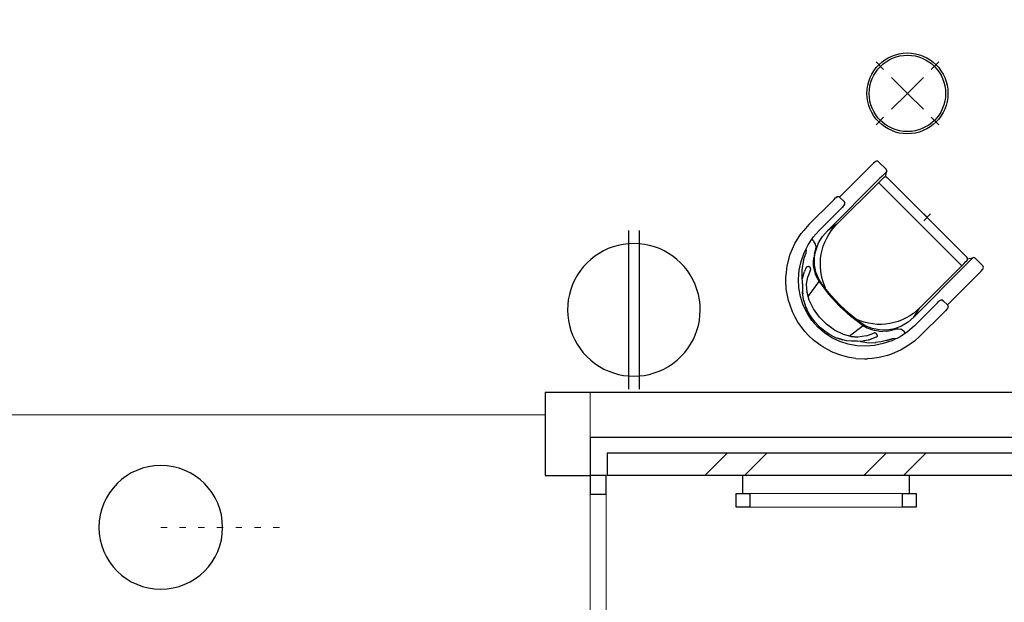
# Model space of a CAD drawing. Header units: millimetres. Extents: x -75976 to 232306, y 42824 to 140527.
# Tile 61 of 199: x 158754 to 163133, y 50807 to 53398. Entities that reach past the tile are written whole.
import ezdxf

# ---------------------------------------------------------------- set-up
doc = ezdxf.new("R2010")
doc.units = ezdxf.units.MM
doc.header["$LTSCALE"] = 400
doc.header["$PDMODE"] = 3
doc.header["$PDSIZE"] = 15
for name, pattern in [('HIDDEN', [0.375, 0.25, -0.125]), ('STYLE_05', [0.208282, 0.069427, -0.138855]), ('STYLE_06', [1.041641, 0.625, -0.208282, 0.069427, -0.138931])]:
    doc.linetypes.add(name, pattern=pattern)
for name, color, linetype in [('bene-00152_ip0', 7, 'Continuous'), ('inlay', 6, 'Continuous'), ('inr', 4, 'Continuous'), ('timmerwerk-ve', 8, 'HIDDEN'), ('verlichting', 2, 'Continuous')]:
    doc.layers.add(name, color=color, linetype=linetype)
for name, color, linetype, lineweight in [('Buitenkozijnen', 140, 'Continuous', 15), ('Lijn-stramien', 5, 'STYLE_06', 9), ('mat-baksteen', 5, 'Continuous', 25), ('mat-beton (ihwg)', 5, 'Continuous', 25), ('None', 7, 'Continuous', 9)]:
    doc.layers.add(name, color=color, linetype=linetype, lineweight=lineweight)

# ---------------------------------------------------------------- blocks, each defined once
blk = doc.blocks.new('Kolom O 550')
at = {"layer": 'mat-beton (ihwg)', "lineweight": 25}
blk.add_circle((0, 0), 275, dxfattribs=at)
blk = doc.blocks.new('*X960')
at = {"layer": 'None', "lineweight": 9}
for p, q in [((-8323.9, -34663.3), (-8320.7, -34660)), ((-7889.9, -34760), (-7789.9, -34660)), ((-7713.6, -34760), (-7613.6, -34660)), ((-7182.8, -34760), (-7082.8, -34660)), ((-7006.4, -34760), (-6906.4, -34660))]:
    blk.add_line(p, q, dxfattribs=at)
blk = doc.blocks.new('*U976')
at = {"layer": 'Buitenkozijnen', "lineweight": 15}
for p, q in [((-8398.9, -34760), (-8328.9, -34760)), ((-8398.9, -36590), (-8398.9, -34760)), ((-8328.9, -36590), (-8328.9, -34760)), ((-8398.9, -36590), (-8328.9, -36590))]:
    blk.add_line(p, q, dxfattribs=at)
blk = doc.blocks.new('*U977')
at = {"layer": 'Buitenkozijnen', "color": 92, "lineweight": 25}
for points in [[(-8328.9, -34760), (-8398.9, -34760), (-8398.9, -34842.7), (-8328.9, -34842.7)], [(-8328.9, -36507.3), (-8398.9, -36507.3), (-8398.9, -36590), (-8328.9, -36590)]]:
    blk.add_lwpolyline(points, close=True, dxfattribs=at)
at = {"layer": 'Buitenkozijnen'}
blk.add_blockref('*U976', (0, 0), dxfattribs=at)
blk = doc.blocks.new('BENE-00152_b2')
for p, q in [((-163.5, 702.9), (-173.7, 697.9)), ((-126.6, 720.7), (-163.5, 702.9)), ((-100.3, 729.3), (-126.6, 720.7)), ((-76.6, 736), (-100.3, 729.3)), ((-67, 737.6), (-76.6, 736)), ((-24.9, 743.9), (-67, 737.6)), ((1.3, 744.3), (-24.9, 743.9)), ((27.5, 743.9), (1.3, 744.3)), ((35.6, 742.7), (27.5, 743.9)), ((69.6, 737.6), (35.6, 742.7)), ((79.2, 736), (69.6, 737.6)), ((102.8, 729.3), (79.2, 736)), ((129.2, 720.7), (102.8, 729.3)), ((166.2, 703), (129.2, 720.7)), ((176.4, 697.9), (166.2, 703)), ((-217, 668.6), (-246, 641.8)), ((-193.1, 685.2), (-217, 668.6)), ((-173.7, 697.9), (-193.1, 685.2)), ((-113.7, 665.3), (-148.8, 647.4)), ((-125.3, 650.2), (-96.8, 664.9)), ((-76.6, 678.3), (-113.7, 665.3)), ((-96.8, 664.9), (-89.4, 667.8)), ((-76.1, 672.4), (-89.4, 667.8)), ((-86.7, 668.8), (-87, 668.7)), ((-86.2, 668.9), (-86.7, 668.8)), ((-38, 686.3), (-76.6, 678.3)), ((1.3, 688.9), (-38, 686.3)), ((40.5, 686.3), (1.3, 688.9)), ((79, 678.5), (40.5, 686.3)), ((74.6, 671.7), (92.3, 665)), ((116.1, 665.3), (79, 678.5)), ((92.3, 665), (98.3, 662.1)), ((121, 650.2), (98.3, 662.1)), ((98.3, 662.1), (121, 650.2)), ((151.1, 647.4), (116.1, 665.3)), ((195.6, 685.4), (176.4, 697.9)), ((219.5, 668.6), (195.6, 685.4)), ((219.5, 668.6), (248.6, 641.8)), ((-269, 616.3), (-287.9, 592)), ((-255.3, 632.9), (-269, 616.3)), ((-246, 641.8), (-255.3, 632.9)), ((-181.2, 624.9), (-210.2, 598.2)), ((-148.8, 647.4), (-181.2, 624.9)), ((-179.5, 604.6), (-160.5, 623.8)), ((-141, 614), (-169.2, 588.7)), ((-160.5, 623.8), (-156.2, 627.8)), ((-158.5, 625.4), (-156.2, 627.8)), ((-156.2, 627.8), (-158.5, 625.4)), ((-156.2, 627.8), (-156.8, 627.2)), ((-156.2, 627.8), (-156.8, 627.2)), ((-156.8, 627.2), (-156.2, 627.8)), ((-139.3, 640.9), (-156.2, 627.8)), ((-156.2, 627.8), (-150, 632.1)), ((-155.3, 628.4), (-156.2, 627.8)), ((-156.2, 627.8), (-155.3, 628.4)), ((-110.9, 631.2), (-141, 614)), ((-125.3, 650.2), (-139.3, 640.9)), ((-124.5, 623.2), (-137.3, 541.8)), ((-68.7, 645.3), (-110.9, 631.2)), ((-24.8, 652.6), (-68.7, 645.3)), ((19.7, 652.6), (-24.8, 652.6)), ((63.6, 645.3), (19.7, 652.6)), ((105.7, 631.2), (63.6, 645.3)), ((135.7, 614.4), (105.7, 631.2)), ((135, 640.9), (121, 650.2)), ((140.3, 541.8), (128.8, 617.9)), ((151.8, 627.8), (135, 640.9)), ((158.8, 594.5), (135.7, 614.4)), ((135.7, 614.4), (158.8, 594.5)), ((183.5, 624.9), (151.1, 647.4)), ((156, 623.9), (151.8, 627.8)), ((170.8, 609), (156, 623.9)), ((212.6, 598.3), (183.5, 624.9)), ((248.6, 641.8), (257.9, 632.9)), ((271.6, 616.3), (257.9, 632.9)), ((290.5, 592), (271.6, 616.3)), ((-287.9, 592), (-314.1, 546.7)), ((-287.9, 592), (-314.1, 546.7)), ((-210.2, 598.2), (-235.4, 568.2)), ((-210.2, 575.3), (-227.9, 556.9)), ((-199.4, 585.2), (-214.6, 555.7)), ((-183.7, 599.5), (-210.2, 575.3)), ((-169.2, 588.7), (-188.1, 562.1)), ((-182.9, 600.7), (-183.7, 599.5)), ((-182.9, 600.7), (-179.5, 604.6)), ((182, 563.2), (158.8, 594.5)), ((181.3, 599), (170.8, 609)), ((181.3, 599), (170.8, 609)), ((179.4, 600.8), (198.3, 587.7)), ((201.2, 571.7), (181.3, 599)), ((192.3, 584), (189.3, 587.9)), ((196.1, 578.4), (192.3, 584)), ((198.3, 587.7), (209.9, 578.9)), ((201.9, 570), (201.2, 571.7)), ((216.8, 537.9), (201.9, 570)), ((209.9, 578.9), (232.3, 555.1)), ((237.9, 568.2), (212.6, 598.3)), ((309.7, 559.3), (290.5, 592)), ((-314.1, 546.7), (-333.2, 498)), ((-314.1, 546.7), (-333.2, 498)), ((-256.7, 534.9), (-274.7, 498.7)), ((-243.7, 536.7), (-257.3, 515.1)), ((-235.4, 568.2), (-256.7, 534.9)), ((-227.9, 556.9), (-243.7, 536.7)), ((-222, 537.9), (-222.1, 532.1)), ((-222.1, 532.1), (-221, 529.6)), ((-222, 537.9), (-214.6, 555.7)), ((-221, 529.6), (-219.3, 527.9)), ((-219.3, 527.9), (-219.1, 527.6)), ((-217.2, 526.9), (-219.1, 527.6)), ((-212.3, 525.6), (-217.2, 526.9)), ((-210.4, 525.3), (-212.3, 525.6)), ((-210.2, 525.3), (-208.1, 525.9)), ((-206, 527), (-208.1, 525.9)), ((-204.8, 527.8), (-206, 527)), ((-202.7, 529.2), (-204.8, 527.8)), ((-201.2, 531.7), (-202.7, 529.2)), ((-201.2, 531.7), (-188.1, 562.1)), ((-172, 529.9), (-188.2, 521)), ((-146, 535.4), (-177, 522.2)), ((-155, 536.8), (-172, 529.9)), ((-155, 536.8), (-137.3, 541.8)), ((-113.2, 542.5), (-146, 535.4)), ((-137.3, 541.8), (-68.1, 551.7)), ((-56.7, 547.7), (-113.2, 542.5)), ((-68.1, 551.7), (1.7, 555)), ((0.1, 549.4), (-56.7, 547.7)), ((56.9, 547.7), (0.1, 549.4)), ((1.7, 555), (71.4, 551.6)), ((113.5, 542.5), (56.9, 547.7)), ((140.3, 541.8), (71.4, 551.6)), ((146.2, 535.4), (113.5, 542.5)), ((140.3, 541.8), (158, 536.8)), ((158, 536.8), (140.3, 541.8)), ((177.1, 522.2), (146.2, 535.4)), ((175.2, 529.9), (158, 536.8)), ((191.2, 521), (175.2, 529.9)), ((182, 563.2), (196.1, 531.7)), ((197.5, 529.2), (196.1, 531.7)), ((199.1, 528.1), (197.5, 529.2)), ((199.6, 527.8), (199.1, 528.1)), ((201.3, 527), (199.6, 527.8)), ((203.7, 525.9), (201.3, 527)), ((205.9, 525.3), (203.7, 525.9)), ((205.9, 561.6), (204.7, 563.9)), ((207.1, 558.7), (205.9, 561.6)), ((207.9, 525.6), (206.1, 525.3)), ((212.9, 526.9), (207.9, 525.6)), ((214.8, 527.8), (212.9, 526.9)), ((216.6, 529.6), (214.8, 527.8)), ((214.9, 527.9), (214.8, 527.8)), ((216.6, 529.6), (217.1, 530.8)), ((217.2, 535.7), (216.8, 537.9)), ((217.1, 530.8), (217.6, 532.1)), ((217.2, 535.7), (217.4, 535.4)), ((217.6, 534.4), (217.4, 535.4)), ((217.7, 533.7), (217.6, 534.4)), ((217.6, 532.1), (217.7, 533.7)), ((246.9, 536.5), (231.9, 555.7)), ((259.2, 534.9), (237.9, 568.2)), ((260.4, 514.9), (246.9, 536.5)), ((277.2, 498.7), (259.2, 534.9)), ((316.7, 546.7), (309.7, 559.3)), ((324.3, 528.4), (316.7, 546.7)), ((335.8, 498), (324.3, 528.4)), ((-333.2, 498), (-341.4, 462.7)), ((-274.7, 498.7), (-288, 460.5)), ((-275.7, 483), (-281.4, 479.6)), ((-268.5, 492.2), (-275.7, 483)), ((-268.5, 492.2), (-275.7, 483)), ((-257.3, 515.1), (-268.5, 492.2)), ((-239.6, 469.1), (-229.1, 484.2)), ((-216.9, 498.1), (-229.1, 484.2)), ((-204.8, 503.6), (-228.7, 480.1)), ((-203.2, 510.3), (-216.9, 498.1)), ((-210.2, 525.3), (-210.4, 525.3)), ((-177, 522.2), (-204.8, 503.6)), ((-188.2, 521), (-203.2, 510.3)), ((205, 503.6), (177.1, 522.2)), ((206.2, 510.3), (191.2, 521)), ((229, 480), (205, 503.6)), ((205.9, 525.3), (206.1, 525.3)), ((206.2, 510.3), (219.9, 498.1)), ((231.8, 484.6), (219.9, 498.1)), ((231.8, 484.6), (244.3, 465.9)), ((260.4, 514.9), (271.6, 492.2)), ((271.6, 492.2), (260.4, 514.9)), ((278.7, 483), (271.6, 492.2)), ((290.5, 460.7), (277.2, 498.7)), ((283.8, 479.9), (278.7, 483)), ((344.1, 462.7), (335.8, 498)), ((-346.6, 428.8), (-344.9, 447)), ((-341.4, 462.7), (-344.9, 447)), ((-288, 460.5), (-296.1, 421.1)), ((-260.3, 438.7), (-269.4, 433.9)), ((-260.3, 438.7), (-269.4, 433.9)), ((-240.1, 463.8), (-261.8, 421.8)), ((-257, 441.4), (-260.3, 438.7)), ((-249.3, 450.9), (-257, 441.4)), ((-248.2, 452.9), (-249.3, 450.9)), ((-249.3, 450.9), (-248.2, 452.9)), ((-248.2, 452.9), (-239.6, 469.1)), ((-239.6, 469.1), (-248.2, 452.9)), ((-228.7, 480.1), (-240.1, 463.8)), ((248.2, 452.5), (229, 480)), ((244.3, 466), (251.4, 452.9)), ((261.9, 421.9), (248.2, 452.5)), ((251.4, 453), (251.4, 452.8)), ((251.4, 452.8), (251.4, 453)), ((251.4, 452.9), (255.5, 446.3)), ((255.5, 446.3), (260.1, 441.4)), ((260.1, 441.4), (267.2, 436.3)), ((298.7, 421.2), (290.5, 460.7)), ((347.4, 447), (344.1, 462.7)), ((349.1, 428.8), (347.4, 447)), ((-348.7, 394.8), (-346.6, 428.8)), ((-348.7, 394.8), (-348.7, 248.9)), ((-348.7, 394.8), (-348.7, 248.9)), ((-296.1, 421.1), (-298.8, 380.9)), ((-290.2, 432.2), (-293.6, 433.2)), ((-283.8, 431.6), (-290.2, 432.2)), ((-283.8, 431.6), (-279.8, 431.6)), ((-269.4, 433.9), (-279.8, 431.6)), ((-261.8, 421.8), (-269.6, 389.3)), ((269.7, 389.3), (261.9, 421.9)), ((269.7, 389.4), (261.9, 421.9)), ((272.5, 433.9), (267.2, 436.3)), ((282, 431.7), (272.5, 433.9)), ((286.8, 431.6), (282, 431.7)), ((296.2, 433), (286.8, 431.6)), ((301.3, 380.9), (298.7, 421.2)), ((351.3, 394.8), (349.1, 428.8)), ((351.3, 248.9), (351.3, 394.8)), ((351.3, 394.8), (351.3, 248.9)), ((-298.8, 380.9), (-298.8, 248.9)), ((-298.8, 380.9), (-298.8, 248.9)), ((-269.6, 389.3), (-271.3, 355.9)), ((-271.3, 355.9), (-269.6, 389.3)), ((-271.3, 355.9), (-269.6, 389.3)), ((-269.6, 389.3), (-271.3, 355.9)), ((-271.2, 27.8), (-271.3, 355.9)), ((-271.2, 27.8), (-271.3, 355.9)), ((-271.3, 355.9), (-271.2, 27.8)), ((-262.2, 304.8), (-271.3, 355.7)), ((271.4, 355.7), (261.9, 307.1)), ((269.7, 389.4), (271.4, 355.9)), ((271.4, 355.9), (269.7, 389.4)), ((271.4, 355.9), (269.7, 389.4)), ((269.7, 389.4), (271.4, 355.9)), ((271.4, 355.9), (269.7, 389.3)), ((271.3, 38), (271.4, 355.9)), ((271.3, 38), (271.4, 355.9)), ((271.4, 355.9), (271.3, 27.8)), ((271.4, 355.9), (271.3, 38)), ((301.3, 248.9), (301.3, 380.9)), ((301.3, 380.9), (301.3, 248.9)), ((261.9, 42.5), (261.9, 307.1)), ((261.9, 42.5), (261.9, 307.1)), ((-262.2, 304.8), (-261.9, 42.5)), ((-348.7, 236), (-348.7, 248.9)), ((-348.7, 248.9), (-348.7, 236)), ((-348.7, 236), (-348.7, 226.7)), ((-348.7, 236), (-348.7, 226.7)), ((-348.7, 226.7), (-348.7, 223.3)), ((-348.7, 226.7), (-348.7, 223.3)), ((-348.7, 223.2), (-348.7, 223.4)), ((-348.7, 223.3), (-347.2, 217.4)), ((-347.2, 217.4), (-348.7, 223.3)), ((-348.7, 223.3), (-348.7, 223.2)), ((-298.8, 223.3), (-300.3, 217.4)), ((-298.8, 223.3), (-300.3, 217.4)), ((-298.8, 248.9), (-298.8, 236)), ((-298.8, 248.9), (-298.8, 236)), ((-298.8, 226.7), (-298.8, 236)), ((-298.8, 226.7), (-298.8, 236)), ((-298.8, 226.7), (-298.8, 223.3)), ((-298.8, 223.3), (-298.8, 226.7)), ((-298.8, 223.2), (-298.8, 223.4)), ((-298.8, 223.3), (-298.8, 223.2)), ((301.3, 248.9), (301.3, 236)), ((301.3, 248.9), (301.3, 236)), ((301.3, 236), (301.3, 226.7)), ((301.3, 236), (301.3, 226.7)), ((301.3, 226.7), (301.3, 223.3)), ((301.3, 226.7), (301.3, 223.3)), ((301.3, 223.2), (301.3, 223.4)), ((302.9, 217.4), (301.3, 223.3)), ((302.9, 217.4), (301.3, 223.3)), ((301.3, 223.3), (301.3, 223.2)), ((351.3, 223.3), (349.7, 217.4)), ((351.3, 223.3), (349.7, 217.4)), ((351.3, 248.9), (351.3, 236)), ((351.3, 248.9), (351.3, 236)), ((351.3, 226.7), (351.3, 236)), ((351.3, 226.7), (351.3, 236)), ((351.3, 226.7), (351.3, 223.3)), ((351.3, 223.3), (351.3, 226.7)), ((351.3, 223.2), (351.3, 223.4)), ((351.3, 223.3), (351.3, 223.2)), ((-342.8, 212.9), (-347.2, 217.4)), ((-342.8, 212.9), (-347.2, 217.4)), ((-336.8, 211.3), (-342.8, 212.9)), ((-336.8, 211.3), (-342.8, 212.9)), ((-339.1, 211.8), (-339.2, 38)), ((-336.8, 211.3), (-310.7, 211.3)), ((-310.7, 211.3), (-336.8, 211.3)), ((-310.7, 211.3), (-304.7, 212.9)), ((-304.7, 212.9), (-310.7, 211.3)), ((-300.3, 217.4), (-304.7, 212.9)), ((-300.3, 217.4), (-304.7, 212.9)), ((307.4, 212.9), (302.9, 217.4)), ((307.4, 212.9), (302.9, 217.4)), ((307.4, 212.9), (313.3, 211.3)), ((313.3, 211.3), (307.4, 212.9)), ((339.3, 211.3), (313.3, 211.3)), ((313.3, 211.3), (339.3, 211.3)), ((339.3, 38), (339.2, 211.3)), ((339.3, 211.3), (345.3, 212.9)), ((345.3, 212.9), (339.3, 211.3)), ((349.7, 217.4), (345.3, 212.9)), ((349.7, 217.4), (345.3, 212.9)), ((-339.2, 38.1), (-339.2, 37.9)), ((-339.1, 27.8), (-339.2, 37.9)), ((-339.1, 32.1), (-339.1, 31.8)), ((-339.1, 12.1), (-339.1, 27.8)), ((-338.7, -1.1), (-339.1, 12.1)), ((-271.2, 38.1), (-271.2, 37.9)), ((-271.1, 12.1), (-271.2, 27.8)), ((-270.8, -1.1), (-271.1, 12.1)), ((-258, 3.5), (-270.6, -16)), ((-258, 3.5), (-270.6, -16)), ((-261.3, 42.8), (-261.9, 42.5)), ((-261.9, 42.6), (-261.9, 42.3)), ((-261.9, 42.5), (-261.9, 29.9)), ((-261.5, 19.1), (-261.9, 29.9)), ((-261.2, 12), (-261.5, 19.1)), ((-259.1, 43.1), (-261.3, 42.8)), ((-260.9, 9.9), (-261.2, 12)), ((-259.5, 5), (-260.9, 9.9)), ((-255.8, 1.3), (-259.5, 5)), ((-255.8, 43.3), (-259.1, 43.1)), ((-252, 43.4), (-255.8, 43.3)), ((-255.8, 1.3), (-250.8, 0)), ((251.8, 43.4), (-252, 43.4)), ((250.8, 0), (-250.8, 0)), ((255.7, 1.3), (250.8, 0)), ((251.8, 43.5), (251.8, 43.3)), ((255.7, 43.3), (251.8, 43.4)), ((259, 43.2), (255.7, 43.3)), ((259.3, 5), (255.7, 1.3)), ((258, 3.6), (270.8, -16)), ((258, 3.6), (270.8, -16)), ((261.2, 42.8), (259, 43.2)), ((260.9, 9.9), (259.3, 5)), ((261.2, 12), (260.9, 9.9)), ((261.9, 42.5), (261.2, 42.8)), ((261.5, 19.1), (261.2, 12)), ((261.8, 29.9), (261.5, 19.1)), ((261.8, 29.9), (261.9, 42.5)), ((261.9, 42.6), (261.9, 42.3)), ((271.3, 27.8), (270.8, -16)), ((339.2, 12.1), (338.8, -1.1)), ((339.2, 12.1), (339.3, 27.8)), ((339.3, 38.1), (339.3, 37.9)), ((339.3, 31.9), (339.3, 38)), ((339.3, 38), (339.3, 27.8)), ((339.3, 32.1), (339.3, 31.8)), ((339.3, 27.8), (339.3, 31.9)), ((-338.2, -9.7), (-338.7, -1.1)), ((-337.7, -13.9), (-338.2, -9.7)), ((-336.6, -16.5), (-337.7, -13.9)), ((-336.3, -17.1), (-336.6, -16.5)), ((-335.1, -18.7), (-336.3, -17.1)), ((-332.6, -20.8), (-335.1, -18.7)), ((-327.7, -22.1), (-332.6, -20.8)), ((-327.7, -22.1), (-279.9, -22.1)), ((-276, -21.3), (-279.9, -22.1)), ((-272.8, -19.2), (-276, -21.3)), ((-270.6, -16), (-272.8, -19.2)), ((-272.8, -19.2), (-270.6, -16)), ((-270.6, -16), (-270.8, -1.1)), ((270.8, -16), (272.9, -19.2)), ((272.9, -19.2), (270.8, -16)), ((276.2, -21.3), (272.9, -19.2)), ((280, -22.1), (276.2, -21.3)), ((280, -22.1), (327.8, -22.1)), ((327.8, -22.1), (332.8, -20.8)), ((335.2, -18.7), (332.8, -20.8)), ((336.4, -17.1), (335.2, -18.7)), ((336.9, -16.5), (336.4, -17.1)), ((337.8, -13.9), (336.9, -16.5)), ((338.1, -11.7), (337.8, -13.9)), ((338.3, -9.7), (338.1, -11.7)), ((338.8, -1.1), (338.3, -9.7))]:
    blk.add_line(p, q)
for centre, radius, start, end in [((-2, 405), 277.5, 73.9672, 105.481), ((-10.2, 304.9), 252, 110.1517, 180.0272), ((9.9, 307.2), 252, 359.7528, 69.8925)]:
    blk.add_arc(centre, radius, start, end)
at = {"layer": 'bene-00152_ip0'}
blk.add_point((0, 0), dxfattribs=at)

msp = doc.modelspace()

# ---------------------------------------------------------------- linework, layer by layer
at = {"linetype": 'Continuous', "lineweight": 0, "flags": 128}
msp.add_lwpolyline([(166421.85564, 79020.0182), (158956.85564, 79020.0182), (158956.85564, 78760.0182), (153411.815, 78760.0182), (153411.815, 43959.97757), (158831.85564, 43959.97757), (158831.85564, 49485.38852), (161291.85564, 49485.38852), (161291.85564, 51740.0182), (166711.89627, 51740.0182), (166711.89627, 79020.0182), (166421.85564, 79020.0182)], dxfattribs=at)
at = {"layer": 'inlay', "lineweight": 0}
msp.add_line((157121.85564, 51640.0182), (161091.85564, 51640.0182), dxfattribs=at)
at = {"layer": 'inr'}
for radius in [180, 170]:
    msp.add_circle((162702.22237, 53070.23347), radius, dxfattribs=at)
at = {"layer": 'Lijn-stramien', "color": 8, "linetype": 'STYLE_05', "lineweight": 5}
msp.add_line((159381.85564, 51140.0182), (159957.85564, 51140.0182), dxfattribs=at)
at = {"layer": 'mat-baksteen', "lineweight": 25}
for p, q in [((161366.85564, 51470.0182), (161366.85564, 51370.0182)), ((166721.85564, 51470.0182), (161366.85564, 51470.0182)), ((166721.85564, 51370.0182), (161366.85564, 51370.0182))]:
    msp.add_line(p, q, dxfattribs=at)
at = {"layer": 'mat-beton (ihwg)', "lineweight": 25}
for p, q in [((166421.85564, 51740.0182), (161091.85564, 51740.0182)), ((161091.85564, 51740.0182), (161091.85564, 51370.0182)), ((166421.85564, 51540.0182), (161291.85564, 51540.0182)), ((161291.85564, 51540.0182), (161291.85564, 51370.0182)), ((161091.85564, 51370.0182), (161291.85564, 51370.0182))]:
    msp.add_line(p, q, dxfattribs=at)
at = {"layer": 'None', "color": 92, "linetype": 'Continuous', "lineweight": 25}
for p, q in [((161970.79627, 51290.0182), (161970.79627, 51370.0182)), ((162710.79627, 51290.0182), (162710.79627, 51370.0182))]:
    msp.add_line(p, q, dxfattribs=at)
at = {"layer": 'None', "color": 140, "linetype": 'Continuous', "lineweight": 15}
msp.add_lwpolyline([(161940.79627, 51290.0182), (162740.79627, 51290.0182), (162740.79627, 51230.0182), (161940.79627, 51230.0182)], close=True, dxfattribs=at)
at = {"layer": 'None', "color": 92, "linetype": 'Continuous', "lineweight": 25}
for points in [[(161940.79627, 51290.0182), (162000.79627, 51290.0182), (162000.79627, 51230.0182), (161940.79627, 51230.0182)], [(162680.79627, 51290.0182), (162740.79627, 51290.0182), (162740.79627, 51230.0182), (162680.79627, 51230.0182)]]:
    msp.add_lwpolyline(points, close=True, dxfattribs=at)
at = {"layer": 'timmerwerk-ve'}
for q in [(162562.4611, 53209.99474), (162841.98363, 53209.99474), (162562.4611, 52930.4722), (162841.98363, 52930.4722)]:
    msp.add_line((162702.22237, 53070.23347), q, dxfattribs=at)
at = {"layer": 'verlichting'}
for p, q in [((161462.09594, 52460.58598), (161462.09594, 51754.30283)), ((161509.28647, 52460.58598), (161509.28647, 51754.30283))]:
    msp.add_line(p, q, dxfattribs=at)
at = {"layer": 'verlichting', "extrusion": (0, 0, -1)}
msp.add_ellipse((161485.69121, 52107.4444), major_axis=(-0.5561, -294.94028), ratio=1, start_param=3.1397071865, end_param=9.4228924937, dxfattribs=at)

# ---------------------------------------------------------------- block references
at = {"layer": 'inr', "xscale": -1, "rotation": 134.9999999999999}
msp.add_blockref('BENE-00152_b2', (162789.70461, 52518.92573), dxfattribs=at)
at = {"layer": 'mat-baksteen'}
msp.add_blockref('*X960', (169690.79627, 86130.0182), dxfattribs=at)
at = {"layer": 'mat-beton (ihwg)', "color": 7, "xscale": -1, "rotation": 270}
msp.add_blockref('Kolom O 550', (159381.85564, 51140.0182), dxfattribs=at)
at = {"layer": 'None', "color": 7}
msp.add_blockref('*U977', (169690.79627, 86130.0182), dxfattribs=at)

doc.saveas('drawing.dxf')
